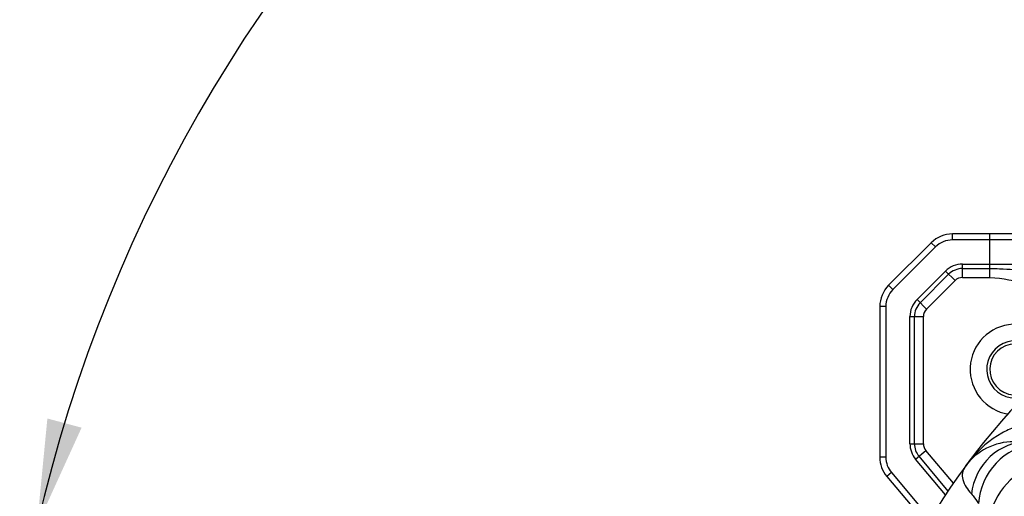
# Model space of a CAD drawing. Header units: millimetres. Extents: x -741 to 6994, y 0 to 4947.
# Tile 28 of 97: x 3116 to 3443, y 876 to 1034. Entities that reach past the tile are written whole.
import ezdxf

# ---------------------------------------------------------------- set-up
doc = ezdxf.new("R2010")
doc.units = ezdxf.units.MM
doc.header["$LTSCALE"] = 384.676471
doc.layers.get('0').update_dxf_attribs({"linetype": 'CONTINUOUS'})
for name, color, linetype in [('304103000034DXF_CONTINUOUS_LINE', 7, 'CONTINUOUS'), ('304103000046DXF_CONTINUOUS_LINE', 7, 'CONTINUOUS'), ('304105000239DXF_CONTINUOUS_LINE', 7, 'CONTINUOUS'), ('运动范围_DXF_DIMENSION', 7, 'CONTINUOUS')]:
    doc.layers.add(name, color=color, linetype=linetype)
doc.styles.get("Standard").update_dxf_attribs({"font": 'txt', "width": 0.7})
doc.dimstyles.new('DIMSTYLE_1', dxfattribs={"dimtxt": 58.823529, "dimasz": 35.294118, "dimexe": 1, "dimexo": 0, "dimgap": 5, "dimtad": 0, "dimtih": 1, "dimtoh": 1, "dimdec": 1, "dimdsep": 46, "dimtxsty": 'Standard', "dimblk": '_FILLED', "dimblk1": '_FILLED', "dimblk2": '_FILLED', "dimcen": 0.09, "dimclrt": 5, "dimazin": 2, "dimtp": 0.5, "dimtm": 0.5, "dimtfac": 1, "dimtdec": 65535, "dimtofl": 0, "dimtmove": 0, "dimatfit": 3, "dimldrblk": '_FILLED', "dimfxl": 0, "dimtolj": 1, "dimarcsym": 0})

# ---------------------------------------------------------------- blocks, each defined once
blk = doc.blocks.new('*D1')
at = {"layer": '运动范围_DXF_DIMENSION', "color": 2, "linetype": 'Continuous', "transparency": 16777216}
for p, q in [((3611.49, 753.33), (3115.91, 867.75)), ((4120.1, 753.33), (3592.52, 753.33))]:
    blk.add_line(p, q, dxfattribs=at)
for start, end in [(96.1517, 167), (0, 70.5145)]:
    blk.add_arc((3611.49, 753.33), 502.73, start, end, dxfattribs=at)
for points in [[(3125.1, 902.04), (3121.64, 866.42), (3136.46, 898.99)], [(4107.1, 788.4), (4114.22, 753.33), (4118.86, 788.81)]]:
    blk.add_solid(points, dxfattribs=at)
blk = doc.blocks.new('_FILLED')
at = {"color": 0, "linetype": 'ByBlock'}
blk.add_solid([(0, 0), (-1, 0.1667), (-1, -0.1667)], dxfattribs=at)

msp = doc.modelspace()

# ---------------------------------------------------------------- linework, layer by layer
at = {"layer": '304103000034DXF_CONTINUOUS_LINE', "color": 7, "linetype": 'Continuous'}
for centre, radius, start, end in [((3611.535, 753.334), 225, 72.65327, 219.31615), ((3446.054, 874.334), 20, 89.99974, 143.82506)]:
    msp.add_arc(centre, radius, start, end, dxfattribs=at)
at = {"layer": '304103000034DXF_CONTINUOUS_LINE', "color": 9, "linetype": 'Continuous'}
msp.add_arc((3464.815, 860.617), 43.241, 140.08792, 143.82743, dxfattribs=at)
for points, knots in [([(3446.309, 899.108), (3444.833, 898.6), (3439.272, 896.012), (3434.563, 891.845), (3431.648, 888.361)], [0, 0, 0, 0, 0.255761, 1, 1, 1, 1]), ([(3450.623, 894.334), (3446.168, 894.334), (3436.812, 890.574), (3432.509, 881.601), (3431.924, 877.01)], [0, 0, 0, 0, 0.4904576, 1, 1, 1, 1]), ([(3452.737, 893.473), (3448.074, 893.113), (3438.681, 888.277), (3434.656, 878.685), (3434.327, 873.817)], [0, 0, 0, 0, 0.4894504, 1, 1, 1, 1]), ([(3429.909, 886.138), (3429.455, 885.517), (3428.796, 884.063), (3429.061, 880.603), (3430.686, 878.374), (3431.924, 877.01)], [0, 0, 0, 0, 0.2287971, 0.4528571, 1, 1, 1, 1]), ([(3456.751, 887.635), (3452.363, 886.828), (3444.115, 882.55), (3439.219, 874.542), (3438.341, 870.314)], [0, 0, 0, 0, 0.5082339, 1, 1, 1, 1]), ([(3431.924, 877.01), (3432.117, 876.798), (3432.971, 875.774), (3433.729, 874.675), (3434.327, 873.817)], [0, 0, 0, 0, 0.2152488, 1, 1, 1, 1])]:
    msp.add_open_spline(points, degree=3, knots=knots, dxfattribs=at)
at = {"layer": '304103000046DXF_CONTINUOUS_LINE', "color": 9, "linetype": 'Continuous'}
for p, q in [((3425.677, 961.334), (3425.677, 963.334)), ((3473.795, 961.334), (3425.677, 961.334)), ((3438.085, 948.862), (3438.085, 963.334)), ((3420.02, 958.991), (3405.878, 944.848)), ((3420.02, 958.991), (3418.606, 960.405)), ((3428.991, 948.862), (3428.991, 953.334)), ((3428.991, 953.334), (3468.299, 953.334)), ((3428.991, 951.843), (3438.085, 951.843)), ((3413.878, 941.535), (3423.334, 950.991)), ((3414.932, 940.481), (3424.388, 949.936)), ((3423.334, 950.991), (3426.496, 947.828)), ((3428.991, 948.862), (3438.085, 948.862)), ((3405.878, 944.848), (3404.464, 946.263)), ((3417.04, 938.372), (3426.496, 947.828)), ((3403.535, 939.192), (3401.535, 939.192)), ((3403.535, 939.192), (3403.535, 889.192)), ((3413.878, 941.535), (3417.04, 938.372)), ((3411.535, 893.659), (3411.535, 935.878)), ((3411.535, 935.878), (3416.007, 935.878)), ((3413.026, 893.659), (3413.026, 935.878)), ((3416.007, 893.659), (3416.007, 935.878)), ((3411.535, 893.659), (3416.007, 893.659)), ((3413.407, 888.517), (3416.833, 891.391)), ((3424.221, 877.948), (3414.549, 889.475)), ((3425.946, 880.53), (3416.833, 891.391)), ((3403.535, 889.192), (3401.535, 889.192)), ((3423.358, 876.657), (3413.407, 888.517)), ((3405.407, 884.049), (3403.875, 882.764)), ((3405.407, 884.049), (3418.332, 868.645))]:
    msp.add_line(p, q, dxfattribs=at)
at = {"layer": '304103000046DXF_CONTINUOUS_LINE', "color": 7, "linetype": 'Continuous'}
for p, q in [((3474.942, 963.334), (3425.677, 963.334)), ((3418.606, 960.405), (3404.464, 946.263)), ((3401.535, 939.192), (3401.535, 889.192)), ((3403.875, 882.764), (3415.144, 869.334))]:
    msp.add_line(p, q, dxfattribs=at)
for centre, radius, start, end in [((3425.677, 953.334), 10, 90, 135), ((3411.535, 939.192), 10, 135, 180), ((3446.535, 918.334), 15, 9.1455, 261.29186), ((3446.535, 918.334), 9.5, 340.43243, 288.74247), ((3446.535, 918.334), 8.5, 320.70919, 308.23125), ((3411.535, 889.192), 10, 180, 220)]:
    msp.add_arc(centre, radius, start, end, dxfattribs=at)
at = {"layer": '304103000046DXF_CONTINUOUS_LINE', "color": 9, "linetype": 'Continuous'}
for centre, radius, start, end in [((3425.677, 953.334), 8, 90, 135), ((3428.991, 945.334), 8, 90, 135), ((3428.991, 945.334), 6.509, 90, 135), ((3428.991, 945.334), 3.528, 90, 135), ((3411.535, 939.192), 8, 135, 180), ((3419.535, 935.878), 8, 135, 180), ((3419.535, 935.878), 6.509, 135, 180), ((3419.535, 935.878), 3.528, 135, 180), ((3419.535, 893.659), 8, 180, 220), ((3419.535, 893.659), 6.509, 180, 220), ((3419.535, 893.659), 3.528, 180, 220), ((3411.535, 889.192), 8, 180, 220)]:
    msp.add_arc(centre, radius, start, end, dxfattribs=at)
msp.add_open_spline([(3438.085, 951.843), (3439.165, 951.843), (3443.374, 951.764), (3447.571, 951.335), (3450.699, 951.334)], degree=3, knots=[0, 0, 0, 0, 0.2565977, 1, 1, 1, 1], dxfattribs=at)
msp.add_open_spline([(3438.085, 948.862), (3442.318, 948.862), (3446.458, 947.334), (3450.69, 947.334)], degree=3, dxfattribs=at)
at = {"layer": '304105000239DXF_CONTINUOUS_LINE', "color": 7, "linetype": 'Continuous'}
msp.add_arc((3611.535, 753.334), 225, 142.83099, 143.82402, dxfattribs=at)

# ---------------------------------------------------------------- dimensions: what is measured, and where the dimension line sits
at = {"layer": '运动范围_DXF_DIMENSION', "color": 2, "linetype": 'Continuous'}
dim = msp.add_angular_dim_2l(base=(3668.396, 1252.834), line1=((4125.127, 753.334), (4120.1, 753.334)), line2=((3616.384, 752.203), (3611.485, 753.334)), dimstyle='DIMSTYLE_1', dxfattribs=at)
dim.commit()
dim.dimension.update_dxf_attribs({"geometry": '*D1', "text_midpoint": (3587.024, 1223.422), "dimtype": 162})

doc.saveas('drawing.dxf')
